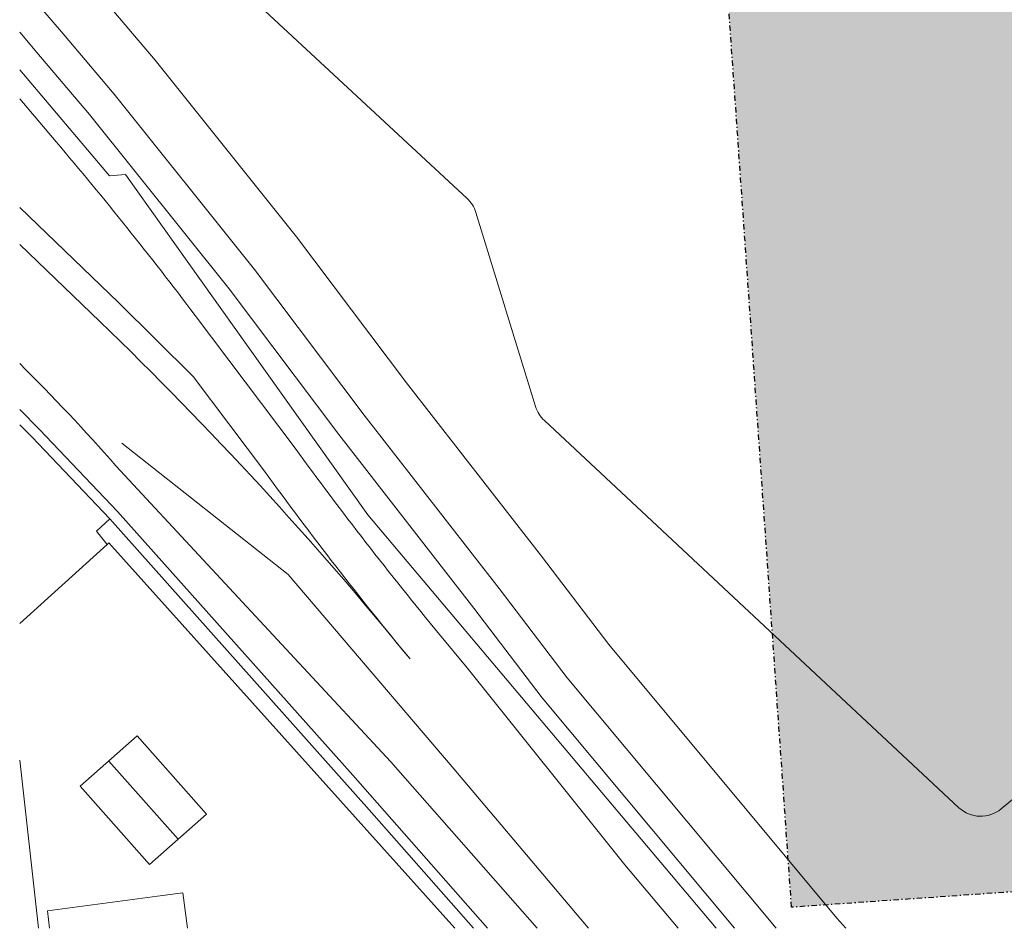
# Model space of a CAD drawing. Extents: x -410 to 7352, y -1401 to 655.
# Tile 27 of 185: x 16 to 109, y -50 to 36. Entities that reach past the tile are written whole.
import ezdxf

# ---------------------------------------------------------------- set-up
doc = ezdxf.new("R2010")
doc.units = 0
doc.header["$MEASUREMENT"] = 0
doc.linetypes.add('DASHDOT', pattern=[1, 0.5, -0.25, 0, -0.25])
doc.layers.add('ALG_omgeving', color=8, linetype='Continuous')
doc.layers.add('ALG_REV2022_projectgebied', color=10, linetype='DASHDOT')
doc.layers.add('ALG_REV2022_projectgebied HA', color=7, linetype='Continuous', true_color=0xffffff)

msp = doc.modelspace()

# ---------------------------------------------------------------- hatches: boundary and pattern name
at = {"layer": 'ALG_REV2022_projectgebied HA', "transparency": 33554610}
h = msp.add_hatch(color=256, dxfattribs=at)
h.dxf.hatch_style = 1
h.paths.add_polyline_path([(74.155, 162.238), (334.409, 180.398), (349.057, -29.528), (88.802, -47.688)])
h.paths.add_polyline_path([(234.252, 68.283), (242.01, 27.797), (261.78, 36.92), (260.019, 69.41), (233.856, 69.837)], flags=16)
h.paths.add_polyline_path([(228.126, 117.889), (223.307, 86.622), (226.725, 74.52), (255.929, 76.846), (252.357, 119.911)], flags=16)
h.paths.add_polyline_path([(146.522, 128.991), (156.498, 129.687), (183.768, 118.656), (194.377, 96.043), (190.268, 67.245), (146.205, 67.558), (136.658, 100.144)], flags=16)

# ---------------------------------------------------------------- linework, layer by layer
at = {"layer": 'ALG_omgeving', "color": 250, "linetype": 'Continuous', "lineweight": 0}
for p, q in [((58.351, 18.872), (21.938, 52.679)), ((58.351, 18.872), (21.938, 52.679)), ((16.357, 39.123), (20.267, 34.508)), ((16.357, 39.123), (20.267, 34.508)), ((29.085, 31.853), (24.08, 37.743)), ((29.085, 31.853), (24.08, 37.743)), ((17.98, 32.567), (16.357, 34.483)), ((17.98, 32.567), (16.357, 34.483)), ((20.267, 34.508), (25.227, 28.672)), ((20.267, 34.508), (25.227, 28.672)), ((22.912, 26.763), (17.98, 32.567)), ((22.912, 26.763), (17.98, 32.567)), ((42.351, 15.272), (29.085, 31.853)), ((42.351, 15.272), (29.085, 31.853)), ((16.357, 30.939), (24.778, 20.984)), ((16.357, 30.939), (24.778, 20.984)), ((25.227, 28.672), (38.4, 12.207)), ((25.227, 28.672), (38.4, 12.207)), ((16.357, 28.216), (19.783, 24.183)), ((16.357, 28.216), (19.783, 24.183)), ((36.029, 10.368), (22.912, 26.763)), ((36.029, 10.368), (22.912, 26.763)), ((24.778, 20.984), (26.297, 21.108)), ((24.778, 20.984), (26.297, 21.108)), ((26.297, 21.108), (33.246, 11.347)), ((26.297, 21.108), (33.246, 11.347)), ((16.357, 18.025), (25.622, 9.098)), ((16.357, 18.025), (25.622, 9.098)), ((64.783, -0.678), (59.178, 17.555)), ((64.783, -0.678), (59.178, 17.555)), ((52.655, 1.566), (42.351, 15.272)), ((52.655, 1.566), (42.351, 15.272)), ((23.887, 7.298), (16.357, 14.554)), ((23.887, 7.298), (16.357, 14.554)), ((38.4, 12.207), (48.684, -1.472)), ((38.4, 12.207), (48.684, -1.472)), ((33.246, 11.347), (49.036, -10.832)), ((33.246, 11.347), (49.036, -10.832)), ((46.3, -3.294), (36.029, 10.368)), ((46.3, -3.294), (36.029, 10.368)), ((25.622, 9.098), (32.63, 2.155)), ((25.622, 9.098), (32.63, 2.155)), ((32.825, 7.883), (42.211, -4.586)), ((32.825, 7.883), (42.211, -4.586)), ((160.336, 4.775), (108.473, -38.449)), ((160.336, 4.775), (108.473, -38.449)), ((32.63, 2.155), (39.335, -6.751)), ((32.63, 2.155), (39.335, -6.751)), ((65.319, -14.715), (52.655, 1.566)), ((65.319, -14.715), (52.655, 1.566)), ((16.357, -0.959), (18.217, -2.833)), ((16.357, -0.959), (18.217, -2.833)), ((48.684, -1.472), (61.357, -17.766)), ((48.684, -1.472), (61.357, -17.766)), ((16.357, -2.378), (17.492, -3.522)), ((16.357, -2.378), (17.492, -3.522)), ((104.504, -38.336), (65.602, -1.988)), ((104.504, -38.336), (65.602, -1.988)), ((17.492, -3.522), (24.815, -11.231)), ((17.492, -3.522), (24.815, -11.231)), ((18.217, -2.833), (25.54, -10.542)), ((18.217, -2.833), (25.54, -10.542)), ((58.981, -19.597), (46.3, -3.294)), ((58.981, -19.597), (46.3, -3.294)), ((41.565, -16.43), (25.942, -4.125)), ((41.565, -16.43), (25.942, -4.125)), ((25.396, -6.234), (51.185, -34.022)), ((25.396, -6.234), (51.185, -34.022)), ((25.54, -10.542), (47.621, -35.275)), ((25.54, -10.542), (47.621, -35.275)), ((49.036, -10.832), (81.728, -49.663)), ((49.036, -10.832), (81.728, -49.663)), ((24.815, -11.231), (23.573, -12.359)), ((24.815, -11.231), (23.573, -12.359)), ((24.815, -11.231), (49.172, -38.539)), ((24.815, -11.231), (49.172, -38.539)), ((23.573, -12.359), (24.577, -13.625)), ((23.573, -12.359), (24.577, -13.625)), ((24.577, -13.625), (16.357, -21.055)), ((24.577, -13.625), (16.357, -21.055)), ((24.739, -13.479), (24.577, -13.625)), ((24.739, -13.479), (24.577, -13.625)), ((57.199, -49.663), (24.739, -13.479)), ((57.199, -49.663), (24.739, -13.479)), ((71.661, -23.028), (65.319, -14.715)), ((71.661, -23.028), (65.319, -14.715)), ((56.955, -34.489), (41.565, -16.43)), ((56.955, -34.489), (41.565, -16.43)), ((61.357, -17.766), (67.751, -26.146)), ((61.357, -17.766), (67.751, -26.146)), ((65.405, -28.017), (58.981, -19.597)), ((65.405, -28.017), (58.981, -19.597)), ((55.769, -22.071), (58.366, -25.212)), ((55.769, -22.071), (58.366, -25.212)), ((93.059, -48.703), (71.661, -23.028)), ((93.059, -48.703), (71.661, -23.028)), ((58.366, -25.212), (73.148, -43.688)), ((58.366, -25.212), (73.148, -43.688)), ((67.751, -26.146), (87.351, -49.663)), ((67.751, -26.146), (87.351, -49.663)), ((83.445, -49.663), (65.405, -28.017)), ((83.445, -49.663), (65.405, -28.017)), ((27.392, -31.586), (22.038, -36.331)), ((33.902, -38.932), (27.392, -31.586)), ((18.136, -49.663), (16.357, -33.869)), ((18.136, -49.663), (16.357, -33.869)), ((31.224, -41.304), (24.715, -33.959)), ((51.185, -34.022), (52.546, -35.562)), ((51.185, -34.022), (52.546, -35.562)), ((69.013, -48.799), (56.955, -34.489)), ((69.013, -48.799), (56.955, -34.489)), ((47.621, -35.275), (49.921, -37.876)), ((47.621, -35.275), (49.921, -37.876)), ((52.546, -35.562), (64.933, -49.663)), ((52.546, -35.562), (64.933, -49.663)), ((22.038, -36.331), (28.547, -43.677)), ((49.921, -37.876), (60.275, -49.663)), ((49.921, -37.876), (60.275, -49.663)), ((49.172, -38.539), (58.944, -49.663)), ((49.172, -38.539), (58.944, -49.663)), ((28.547, -43.677), (33.902, -38.932)), ((73.148, -43.688), (78.146, -49.663)), ((73.148, -43.688), (78.146, -49.663)), ((69.76, -49.663), (69.013, -48.799)), ((69.76, -49.663), (69.013, -48.799)), ((93.907, -49.663), (93.059, -48.703)), ((93.907, -49.663), (93.059, -48.703))]:
    msp.add_line(p, q, dxfattribs=at)
at = {"layer": 'ALG_omgeving', "color": 250, "linetype": 'Continuous', "lineweight": 0, "flags": 128}
for points in [[(83.445, -49.663), (65.405, -28.017), (58.981, -19.597), (46.3, -3.294), (36.029, 10.368), (22.912, 26.763), (17.98, 32.567), (16.357, 34.483)], [(16.357, 30.939), (24.778, 20.984), (26.297, 21.108), (33.246, 11.347), (49.036, -10.832), (81.728, -49.663)], [(16.357, -21.055), (24.577, -13.625), (23.573, -12.359), (24.815, -11.231), (17.492, -3.522), (16.357, -2.378)], [(57.199, -49.663), (24.739, -13.479), (24.577, -13.625), (16.357, -21.055)], [(32.107, -49.663), (31.672, -46.342), (29.298, -46.653), (18.952, -48.008), (19.168, -49.663)]]:
    msp.add_lwpolyline(points, dxfattribs=at)
at = {"layer": 'ALG_omgeving', "color": 250, "linetype": 'Continuous', "lineweight": 0}
for centre, radius, start, end in [((-249.682, -204.774), 353.6, 36.97057, 40.35368), ((-249.682, -204.774), 353.6, 36.97057, 40.35368), ((56.31, 16.673), 3, 17.08848, 47.12619), ((56.31, 16.673), 3, 17.08848, 47.12619), ((-223.649, -249.469), 356.655, 39.13501, 46.04858), ((-223.649, -249.469), 356.655, 39.13501, 46.04858), ((-124.619, -138.504), 200, 41.40308, 45.18014), ((-124.619, -138.504), 200, 41.40308, 45.18014), ((67.65, 0.204), 3, 197.08848, 226.94348), ((67.65, 0.204), 3, 197.08848, 226.94348), ((332.617, 206.599), 359.075, 216.02485, 219.55592), ((332.617, 206.599), 359.075, 216.02485, 219.55592), ((330.939, 205.287), 360.546, 216.02259, 219.56549), ((330.939, 205.287), 360.546, 216.02259, 219.56549), ((106.552, -36.144), 3, 226.94348, 309.8086), ((106.552, -36.144), 3, 226.94348, 309.8086)]:
    msp.add_arc(centre, radius, start, end, dxfattribs=at)
at = {"layer": 'ALG_REV2022_projectgebied'}
msp.add_lwpolyline([(74.155, 162.238), (334.409, 180.398), (349.057, -29.528), (88.802, -47.688)], close=True, dxfattribs=at)

doc.saveas('drawing.dxf')
